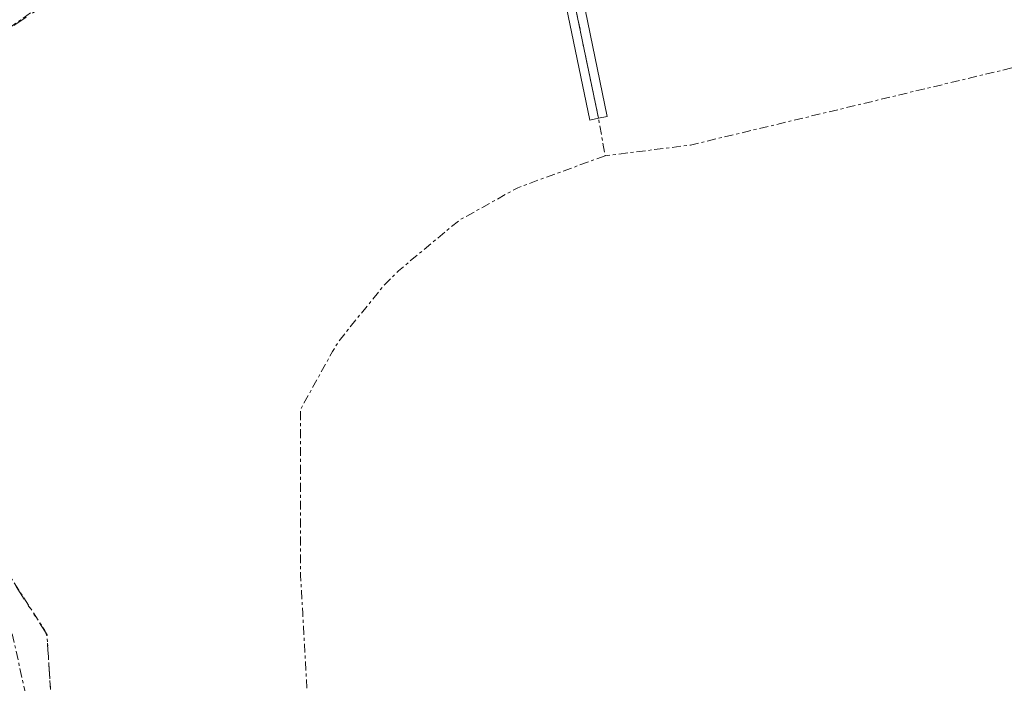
# Model space of a CAD drawing. Header units: metres. Extents: x 69597 to 70599, y 408433 to 409433.
# Tile 7 of 26: x 69909 to 69942, y 408949 to 408972. Entities that reach past the tile are written whole.
import ezdxf

# ---------------------------------------------------------------- set-up
doc = ezdxf.new("R2010")
doc.units = ezdxf.units.M
doc.header["$LTSCALE"] = 0.1
doc.linetypes.add('Laagspanning', pattern=[5, 3, -1, 0, -1])
doc.linetypes.add('Telecom', pattern=[12.5, 5, -2.5, 0, -2.5, 0, -2.5])
for name, color, linetype, lineweight in [('kl-bs-datatransport - RWS Zeeland', 84, 'Telecom', 13), ('kl-bs-elektriciteit ls - RWS Zeeland', 13, 'Laagspanning', 13), ('kl-bs-overig - RWS Zeeland', 211, 'Continuous', 13), ('kl-bs-overig - RWS Zeeland - mantelbuis', 7, 'Continuous', 13)]:
    doc.layers.add(name, color=color, linetype=linetype, lineweight=lineweight)

msp = doc.modelspace()

# ---------------------------------------------------------------- linework, layer by layer
at = {"layer": 'kl-bs-datatransport - RWS Zeeland', "flags": 128}
msp.add_lwpolyline([(69597.036, 409079.964), (69639.179, 409081.464), (69643.107, 409081.607), (69656.321, 409081.321), (69658.821, 409081.393), (69667.679, 409081.25), (69689.821, 409080.821), (69691.036, 409080.893), (69692.604, 409081.856), (69701.115, 409086.485), (69701.893, 409086.964), (69739.25, 409084.607), (69746.321, 409084.107), (69784.75, 409081.321), (69815.821, 409079.179), (69871.179, 409075.393), (69884.536, 409074.107), (69903.75, 409072.464), (69908.607, 409072.036), (69908.607, 409072.036), (69908.607, 409072.036), (69909.25, 409071.893), (69910.893, 409071.107), (69911.036, 409070.964), (69912.393, 409069.821), (69913.179, 409068.821), (69913.464, 409068.25), (69914.036, 409067.179), (69914.107, 409066.893), (69914.464, 409065.464), (69914.536, 409062.964), (69914.964, 409053.036), (69915.536, 409046.393), (69916.25, 409033.679), (69916.893, 409004.75), (69916.893, 408990.536), (69917.036, 408983.036), (69917.067, 408981.559), (69917.25, 408980.464), (69917.607, 408979.107), (69917.821, 408978.679), (69918.25, 408978.107), (69918.385, 408977.909), (69917.758, 408977.499), (69912.081, 408973.581), (69907.821, 408970.75), (69907.669, 408969.198), (69907.652, 408956.135), (69907.679, 408954.75), (69907.75, 408954.607), (69910.036, 408951.036), (69911.179, 408933.036), (69911.25, 408931.964), (69913.964, 408892.036)], dxfattribs=at)
at = {"layer": 'kl-bs-elektriciteit ls - RWS Zeeland', "flags": 128}
for points in [[(70063.821, 408998.821), (69989.893, 408981.464), (69980.679, 408979.25), (69931.607, 408967.464), (69928.75, 408967.107)], [(69927.179, 408975.179), (69927.336, 408974.112), (69928.525, 408968.363), (69928.75, 408967.107)], [(69909.964, 408972.25), (69907.679, 408970.607), (69907.669, 408969.198), (69907.652, 408956.135), (69907.679, 408954.75), (69907.75, 408954.607), (69909.964, 408951.179), (69910.036, 408950.964), (69911.179, 408932.964), (69911.25, 408931.964), (69913.964, 408891.964), (69909.179, 408883.393), (69908.964, 408883.107), (69908.75, 408883.107), (69909.036, 408890.679), (69909.679, 408892.321), (69910.25, 408893.25), (69910.25, 408899.464), (69910.464, 408905.536), (69911.321, 408915.821), (69911.464, 408924.321), (69910.893, 408931.964), (69910.821, 408932.964), (69910.536, 408935.679), (69909.821, 408942.75), (69909.321, 408949.036), (69908.679, 408951.893), (69906.321, 408954.607), (69905.893, 408955.107), (69903.25, 408957.75), (69903.107, 408957.893), (69902.179, 408959.75), (69902.107, 408959.893), (69901.607, 408963.036), (69901.536, 408963.464), (69901.321, 408968.179), (69902.321, 408969.25), (69902.464, 408969.393), (69904.393, 408970.464), (69905.607, 408971.679), (69906.893, 408973.179), (69909.75, 408973.821)], [(69928.75, 408967.107), (69925.821, 408966.036), (69923.893, 408964.964), (69923.536, 408964.679), (69921.821, 408963.25), (69921.321, 408962.75), (69919.821, 408960.893), (69919.607, 408960.536), (69918.536, 408958.607), (69918.536, 408953.036), (69918.607, 408951.75), (69919.107, 408942.964), (69919.607, 408936.179), (69919.821, 408933.036), (69921.25, 408914.893), (69922.179, 408895.321)]]:
    msp.add_lwpolyline(points, dxfattribs=at)
at = {"layer": 'kl-bs-overig - RWS Zeeland', "flags": 128}
msp.add_lwpolyline([(69927.336, 408974.112), (69928.525, 408968.363)], dxfattribs=at)
at = {"layer": 'kl-bs-overig - RWS Zeeland - mantelbuis'}
for p, q in [((69927.043, 408974.052), (69928.231, 408968.302)), ((69927.63, 408974.173), (69928.818, 408968.423)), ((69928.231, 408968.302), (69928.525, 408968.363)), ((69928.818, 408968.423), (69928.525, 408968.363))]:
    msp.add_line(p, q, dxfattribs=at)

doc.saveas('drawing.dxf')
